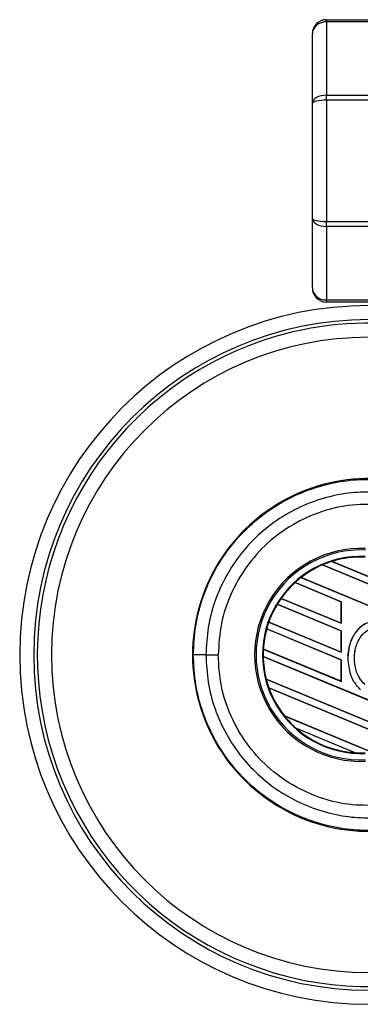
# Model space of a CAD drawing. Header units: millimetres. Extents: x 0 to 420, y 0 to 297.
# Tile 10 of 26: x 58 to 65, y 222 to 242. Entities that reach past the tile are written whole.
import ezdxf

# ---------------------------------------------------------------- set-up
doc = ezdxf.new("R2010")
doc.units = ezdxf.units.MM

msp = doc.modelspace()

# ---------------------------------------------------------------- linework, layer by layer
at = {"color": 7, "linetype": 'Continuous', "lineweight": 25}
for p, q in [((64.4718, 241.5008), (64.4718, 241.5427)), ((64.4718, 241.5427), (65.3292, 241.5427)), ((65.3292, 241.5008), (64.4718, 241.5008)), ((64.4718, 241.5008), (64.4718, 240.0127)), ((64.186, 239.8524), (64.186, 241.2569)), ((64.4718, 239.9116), (64.4718, 240.0127)), ((64.4718, 240.0127), (65.3292, 240.0127)), ((64.186, 237.517), (64.186, 239.8524)), ((65.3292, 239.9116), (64.4718, 239.9116)), ((64.4718, 239.9116), (64.4718, 237.4578)), ((64.186, 236.1126), (64.186, 237.517)), ((64.4718, 237.3568), (64.4718, 237.4578)), ((64.4718, 237.4578), (65.3292, 237.4578)), ((65.3292, 237.3568), (64.4718, 237.3568)), ((64.4718, 237.3568), (64.4718, 235.8686)), ((64.4718, 235.8686), (65.3292, 235.8686)), ((64.4718, 235.8268), (64.4718, 235.8686)), ((65.3292, 235.8268), (64.4718, 235.8268)), ((64.3904, 230.5045), (64.3905, 230.5044)), ((65.6277, 229.992), (64.3904, 230.5045)), ((64.3905, 230.5044), (64.3912, 230.5034)), ((64.3912, 230.5034), (65.6277, 229.9913)), ((64.5838, 230.5756), (65.6277, 230.1432)), ((64.5839, 230.5756), (64.5838, 230.5756)), ((64.5866, 230.5751), (64.5839, 230.5756)), ((65.6277, 230.1439), (64.5866, 230.5751)), ((63.9553, 230.2482), (65.6277, 229.5555)), ((63.9553, 230.2482), (63.9553, 230.2482)), ((63.9572, 230.2481), (63.9553, 230.2482)), ((65.6277, 229.5562), (63.9572, 230.2481)), ((64.7715, 229.7588), (63.8348, 230.1468)), ((63.8348, 230.1468), (63.8349, 230.1468)), ((63.8349, 230.1468), (63.8356, 230.1458)), ((63.8356, 230.1458), (64.7703, 229.7587)), ((64.7715, 229.1711), (63.4745, 229.7083)), ((63.4745, 229.7083), (63.4754, 229.7073)), ((63.4745, 229.7083), (63.4745, 229.7083)), ((63.4754, 229.7073), (64.7703, 229.1709)), ((63.5525, 229.8273), (64.7715, 229.3224)), ((63.5525, 229.8273), (63.5525, 229.8273)), ((63.554, 229.8273), (63.5525, 229.8273)), ((64.7703, 229.3236), (63.554, 229.8273)), ((64.7715, 229.7588), (64.7703, 229.7587)), ((64.7703, 229.7587), (64.7703, 229.3236)), ((64.7715, 229.3224), (64.7715, 229.7588)), ((63.3017, 229.3434), (64.7715, 228.7346)), ((63.3018, 229.3434), (63.3017, 229.3434)), ((63.3031, 229.3435), (63.3018, 229.3434)), ((64.7703, 228.7358), (63.3031, 229.3435)), ((64.7703, 229.3236), (64.7715, 229.3224)), ((64.7715, 228.5833), (63.2596, 229.2096)), ((63.2596, 229.2096), (63.2606, 229.2085)), ((63.2596, 229.2096), (63.2596, 229.2096)), ((63.2606, 229.2085), (64.7703, 228.5832)), ((64.7715, 229.1711), (64.7703, 229.1709)), ((64.7703, 229.1709), (64.7703, 228.7358)), ((64.7715, 228.7346), (64.7715, 229.1711)), ((62.0296, 228.6819), (62.2782, 228.6819)), ((63.1883, 228.6514), (63.1884, 228.6514)), ((65.6277, 227.641), (63.1883, 228.6514)), ((63.1884, 228.6514), (63.1896, 228.6502)), ((63.1896, 228.6502), (65.6277, 227.6403)), ((63.193, 228.8014), (63.1917, 228.8013)), ((63.1917, 228.8013), (64.7715, 228.1469)), ((63.1917, 228.8013), (63.1917, 228.8013)), ((64.7703, 228.1481), (63.193, 228.8014)), ((64.7703, 228.7358), (64.7715, 228.7346)), ((64.7715, 228.5833), (64.7703, 228.5832)), ((64.7703, 228.5832), (64.7703, 228.1481)), ((64.7715, 228.1469), (64.7715, 228.5833)), ((64.9038, 228.6075), (64.9031, 228.6075)), ((63.2515, 228.1894), (63.2503, 228.1892)), ((63.2503, 228.1892), (65.6277, 227.2045)), ((63.2503, 228.1892), (63.2503, 228.1892)), ((65.6277, 227.2052), (63.2515, 228.1894)), ((64.7703, 228.1481), (64.7715, 228.1469)), ((63.3033, 228.016), (63.3051, 228.0146)), ((63.3033, 228.016), (63.3033, 228.016)), ((65.6277, 227.0532), (63.3033, 228.016)), ((63.3051, 228.0146), (65.6277, 227.0525)), ((63.6179, 227.4492), (65.4078, 226.7078)), ((63.6179, 227.4492), (63.6179, 227.4492)), ((63.6195, 227.4492), (63.6179, 227.4492)), ((65.4066, 226.709), (63.6195, 227.4492)), ((65.0549, 226.7027), (63.853, 227.2006)), ((63.853, 227.2006), (63.8531, 227.2005)), ((63.8531, 227.2005), (63.858, 227.1978)), ((63.858, 227.1978), (65.0494, 226.7043)), ((65.0494, 226.7043), (65.0548, 226.7028)), ((65.0548, 226.7028), (65.0549, 226.7027))]:
    msp.add_line(p, q, dxfattribs=at)
for centre, radius, start, end in [((64.4718, 241.2569), 0.2858, 90, 180), ((64.4718, 236.1126), 0.2858, 180, 270), ((65.3292, 228.6819), 7.0734, 90, 270), ((65.3292, 228.6819), 6.7876, 90, 270), ((65.3292, 228.6819), 6.7162, 73.22526, 123.81534), ((65.3292, 228.6819), 6.4304, 90, 270), ((65.3292, 228.6819), 6.7162, 123.81534, 286.77474), ((65.3292, 228.6819), 3.5718, 85.18028, 274.81972), ((65.1707, 228.6819), 2.1556, 87.5, 272.5), ((65.1707, 228.6819), 2.1252, 87.5, 272.5), ((65.1707, 228.6819), 1.995, 87.5, 272.5), ((65.1707, 228.6819), 1.9826, 87.5, 107.21651), ((65.1707, 228.6819), 1.9825, 87.5, 107.2149), ((65.1707, 228.6819), 1.9813, 87.5, 107.14432), ((65.1707, 228.6819), 1.9826, 113.17547, 127.80908), ((65.1707, 228.6819), 1.9825, 113.17491, 127.80821), ((65.1707, 228.6819), 1.9813, 113.16504, 127.76752), ((65.1707, 228.6819), 1.9826, 107.21651, 113.17547), ((65.1707, 228.6819), 1.9826, 127.80908, 132.36028), ((65.1707, 228.6819), 1.9826, 132.36028, 144.70717), ((65.1707, 228.6819), 1.9825, 132.36013, 144.70666), ((65.1707, 228.6819), 1.9813, 132.36308, 144.68039), ((65.1707, 228.6819), 1.9826, 148.81902, 160.50758), ((65.1707, 228.6819), 1.9825, 148.81915, 160.50735), ((65.1707, 228.6819), 1.9813, 148.83169, 160.49144), ((65.1707, 228.6819), 1.9826, 144.70717, 148.81902), ((65.1707, 228.6819), 1.9826, 160.50758, 164.56307), ((65.1707, 228.6819), 1.9826, 164.56307, 176.54814), ((65.1707, 228.6819), 1.9825, 164.56347, 176.54818), ((65.1707, 228.6819), 1.9813, 164.58576, 176.54166), ((61.977, 20.3968), 208.2851, 89.985518, 90.05581), ((65.1707, 228.6819), 1.9826, 176.54814, 180.8818), ((65.1707, 228.6819), 1.9826, 180.8818, 194.38831), ((65.1707, 228.6819), 1.9825, 180.88252, 194.38869), ((65.1707, 228.6819), 1.9813, 180.91722, 194.39314), ((65.1707, 228.6819), 1.9826, 194.38831, 199.62504), ((65.1707, 228.6819), 1.9826, 199.62504, 218.44471), ((65.1707, 228.6819), 1.9825, 199.6263, 218.44589), ((65.1707, 228.6819), 1.9813, 199.68237, 218.47326), ((65.1707, 228.6819), 1.9826, 218.44471, 228.34691), ((65.1707, 228.6819), 1.9826, 228.34691, 266.65309), ((65.1707, 228.6819), 1.9825, 228.35056, 266.64944), ((65.1707, 228.6819), 1.9813, 228.50755, 266.49245), ((65.1707, 228.6819), 1.9826, 266.65309, 272.5)]:
    msp.add_arc(centre, radius, start, end, dxfattribs=at)
for centre, ratio, start_param, end_param in [((64.4718, 241.2569), 0.8535534, 1.5707963, 3.1415927), ((64.4718, 239.8524), 0.5606602, 1.5707963, 3.1415927), ((64.4718, 239.8524), 0.2071068, 1.5707963, 3.1415927), ((64.4718, 237.517), 0.2071068, 3.1415927, 4.712389), ((64.4718, 237.517), 0.5606602, 3.1415927, 4.712389), ((64.4718, 236.1126), 0.8535534, 3.1415927, 4.712389)]:
    msp.add_ellipse(centre, major_axis=(0.2858, 0), ratio=ratio, start_param=start_param, end_param=end_param, dxfattribs=at)
for points, knots in [([(61.7741, 228.6818), (61.7836, 228.8788), (61.8028, 229.2786), (61.9578, 229.8588), (62.2031, 230.4107), (62.5364, 230.9088), (62.9518, 231.3479), (63.4308, 231.7076), (63.9683, 231.9848), (64.522, 232.1589), (65.0826, 232.246), (65.4447, 232.2317), (65.6279, 232.2244)], [0, 0, 0, 0, 0.100465, 0.2038434, 0.3043094, 0.4076889, 0.5081552, 0.611535, 0.7120023, 0.8153833, 0.9066108, 1, 1, 1, 1]), ([(65.6064, 231.9698), (65.4384, 231.9764), (65.1024, 231.9896), (64.5845, 231.9102), (64.0689, 231.7478), (63.5716, 231.4932), (63.1252, 231.1575), (62.7402, 230.753), (62.4297, 230.2885), (62.2017, 229.7792), (62.0573, 229.2383), (62.0388, 228.8674), (62.0296, 228.6819)], [0, 0, 0, 0, 0.0923036, 0.1846071, 0.2865385, 0.3884688, 0.490398, 0.5923288, 0.694247, 0.7961664, 0.8980845, 1, 1, 1, 1]), ([(65.6275, 231.7192), (65.4153, 231.7268), (64.9904, 231.742), (64.3644, 231.6), (63.7825, 231.3364), (63.2651, 230.9606), (62.839, 230.4828), (62.521, 229.9286), (62.3156, 229.3194), (62.2906, 228.8942), (62.2782, 228.6819)], [0, 0, 0, 0, 0.1248804, 0.2501396, 0.3746494, 0.4998125, 0.6247642, 0.7495577, 0.8749238, 1, 1, 1, 1]), ([(65.6277, 229.3217), (65.5825, 229.338), (65.4941, 229.3699), (65.3526, 229.3541), (65.2206, 229.2972), (65.0845, 229.1826), (64.9594, 228.983), (64.9075, 228.7728), (64.904, 228.6395), (64.9031, 228.6075)], [0, 0, 0, 0, 0.1181192, 0.2313231, 0.3438681, 0.4724961, 0.6678894, 0.9204553, 1, 1, 1, 1]), ([(65.9999, 228.5515), (65.9959, 228.6686), (65.9891, 228.8703), (65.8727, 229.1173), (65.7325, 229.2667), (65.5884, 229.3463), (65.4489, 229.3676), (65.3148, 229.342), (65.1741, 229.2666), (65.0342, 229.1179), (64.9246, 228.8873), (64.9109, 228.7038), (64.9038, 228.6075)], [0, 0, 0, 0, 0.1653636, 0.2847889, 0.379918, 0.4532243, 0.5152242, 0.5771012, 0.6445431, 0.7395039, 0.8633961, 1, 1, 1, 1]), ([(65.2459, 228.0863), (65.2078, 228.1273), (65.1172, 228.225), (65.0398, 228.4489), (65.0302, 228.7077), (65.0912, 228.9421), (65.1947, 229.0997), (65.305, 229.1872), (65.408, 229.2252), (65.5008, 229.2258), (65.5874, 229.1953), (65.6923, 229.1229), (65.7896, 228.9875), (65.8582, 228.7907), (65.8628, 228.6482), (65.8654, 228.5712)], [0, 0, 0, 0, 0.0744353, 0.177241, 0.3086024, 0.4174643, 0.4963546, 0.5570675, 0.6030224, 0.6410452, 0.6789529, 0.7243011, 0.8099663, 0.8972232, 1, 1, 1, 1]), ([(65.2463, 228.0868), (65.2083, 228.1278), (65.1177, 228.2253), (65.0405, 228.449), (65.0308, 228.7076), (65.0918, 228.9418), (65.1952, 229.0992), (65.3052, 229.1865), (65.4081, 229.2246), (65.5006, 229.2251), (65.5726, 229.2003), (65.6121, 229.1755), (65.6277, 229.1657)], [0, 0, 0, 0, 0.1057973, 0.2519537, 0.4387447, 0.5935245, 0.7056507, 0.7919163, 0.8571803, 0.9111569, 0.9649703, 1, 1, 1, 1]), ([(65.6279, 225.1393), (65.449, 225.1321), (65.087, 225.1175), (64.5317, 225.2028), (63.9737, 225.3767), (63.4405, 225.6501), (62.9562, 226.012), (62.5435, 226.4461), (62.2059, 226.948), (61.9616, 227.4942), (61.8039, 228.0793), (61.7841, 228.4791), (61.7741, 228.6818)], [0, 0, 0, 0, 0.0912304, 0.1846225, 0.285093, 0.3884772, 0.4889466, 0.5923296, 0.6927987, 0.7961814, 0.8966347, 1, 1, 1, 1]), ([(62.0296, 228.6819), (62.0388, 228.4964), (62.0573, 228.1255), (62.2017, 227.5845), (62.4297, 227.0753), (62.7402, 226.6108), (63.1252, 226.2062), (63.5716, 225.8706), (64.0689, 225.616), (64.5845, 225.4536), (65.1024, 225.3742), (65.4384, 225.3874), (65.6064, 225.394)], [0, 0, 0, 0, 0.1019155, 0.2038336, 0.305753, 0.4076712, 0.509602, 0.6115312, 0.7134615, 0.8153929, 0.9076964, 1, 1, 1, 1]), ([(65.6275, 225.6445), (65.4153, 225.637), (64.9904, 225.6218), (64.3644, 225.7637), (63.7825, 226.0273), (63.2651, 226.4032), (62.839, 226.8809), (62.521, 227.4352), (62.3156, 228.0444), (62.2906, 228.4696), (62.2782, 228.6819)], [0, 0, 0, 0, 0.1248804, 0.2501396, 0.3746494, 0.4998125, 0.6247642, 0.7495577, 0.8749238, 1, 1, 1, 1]), ([(64.9031, 228.6075), (64.9136, 228.4995), (64.932, 228.3084), (65.0424, 228.0981), (65.1295, 228.0119), (65.1577, 227.9839)], [0, 0, 0, 0, 0.4679981, 0.8279401, 1, 1, 1, 1]), ([(64.9038, 228.6075), (64.9142, 228.4996), (64.9326, 228.3087), (65.0429, 228.0985), (65.13, 228.0123), (65.1581, 227.9844)], [0, 0, 0, 0, 0.4680217, 0.8279478, 1, 1, 1, 1])]:
    msp.add_open_spline(points, degree=3, knots=knots, dxfattribs=at)

doc.saveas('drawing.dxf')
